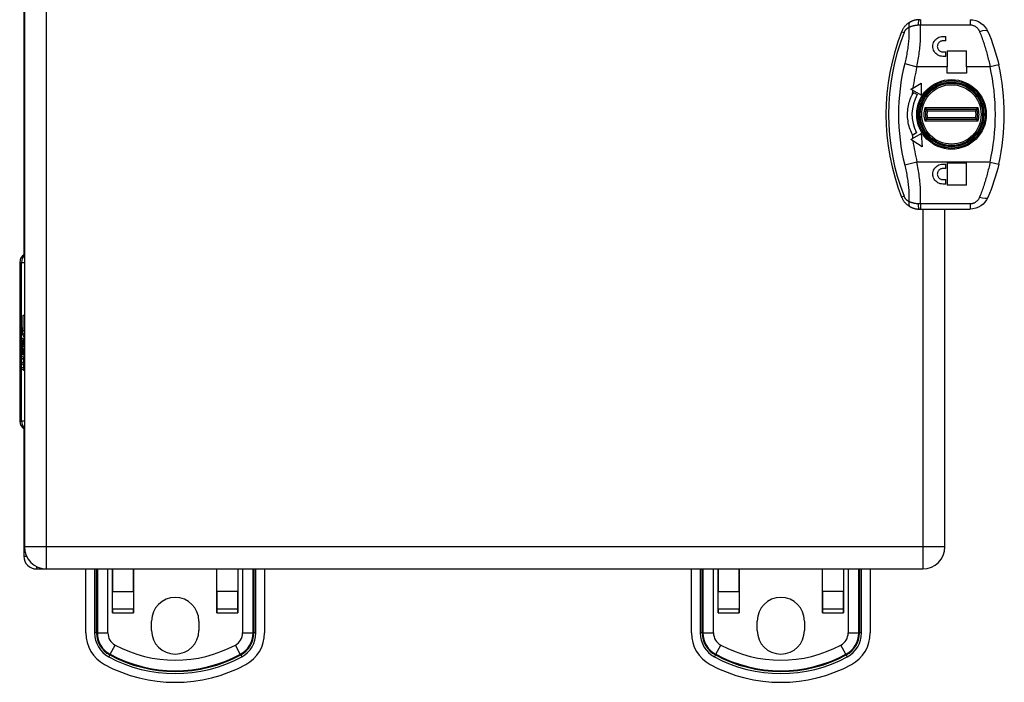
# Model space of a CAD drawing. Header units: inches. Extents: x 3.2 to 50.2, y 2.5 to 32.1.
# Tile 13 of 34: x 21.2 to 27.7, y 13.5 to 17.8. Entities that reach past the tile are written whole.
import ezdxf

# ---------------------------------------------------------------- set-up
doc = ezdxf.new("R2010")
doc.units = ezdxf.units.IN
doc.header["$MEASUREMENT"] = 0
doc.layers.add('Visible Edges(ANSI)', color=7, linetype='Continuous', lineweight=25)
doc.layers.add('Visible Tangent Edges(ANSI)', color=7, linetype='Continuous', lineweight=25)

msp = doc.modelspace()

# ---------------------------------------------------------------- linework, layer by layer
at = {"layer": 'Visible Edges(ANSI)'}
for p, q in [((21.2543, 20.0553), (21.2543, 14.3473)), ((21.2504, 18.128), (21.2504, 16.2747)), ((27.1723, 17.8263), (27.1645, 17.8263)), ((27.3203, 17.7161), (27.34, 17.7161)), ((27.34, 17.6866), (27.34, 17.7161)), ((27.34, 17.6866), (27.3203, 17.6866)), ((27.3203, 17.6137), (27.34, 17.6137)), ((27.34, 17.5842), (27.3203, 17.5842)), ((27.34, 17.5842), (27.34, 17.6137)), ((27.3498, 17.6216), (27.3498, 17.5163)), ((27.3498, 17.6216), (27.4758, 17.6216)), ((27.4758, 17.5163), (27.4758, 17.6216)), ((27.3498, 17.474), (27.3498, 17.5163)), ((27.4758, 17.5163), (27.4758, 17.474)), ((27.4758, 17.474), (27.3498, 17.474)), ((27.1097, 17.3672), (27.1228, 17.3748)), ((27.121, 17.3607), (27.1097, 17.3672)), ((27.1228, 17.3748), (27.1779, 17.4066)), ((27.1779, 17.4066), (27.1779, 17.3279)), ((27.2888, 17.3873), (27.2888, 17.3892)), ((27.3263, 17.4057), (27.3263, 17.4009)), ((27.3343, 17.4028), (27.3343, 17.4075)), ((27.466, 17.3892), (27.466, 17.3873)), ((27.1779, 17.3279), (27.121, 17.3607)), ((27.126, 17.3465), (27.1515, 17.3317)), ((27.1924, 17.3019), (27.1924, 17.2919)), ((27.2181, 17.3391), (27.2243, 17.3391)), ((27.2129, 17.2348), (27.542, 17.2348)), ((27.1924, 17.1108), (27.1924, 17.1007)), ((27.542, 17.1679), (27.2129, 17.1679)), ((27.1096, 17.0353), (27.121, 17.0419)), ((27.121, 17.0419), (27.1778, 17.0747)), ((27.1468, 17.0795), (27.1212, 17.0647)), ((27.1778, 17.0747), (27.183, 16.9868)), ((27.2243, 17.0635), (27.2181, 17.0635)), ((27.123, 17.0264), (27.1096, 17.0353)), ((27.183, 16.9868), (27.123, 17.0264)), ((27.2888, 17.0134), (27.2888, 17.0153)), ((27.3263, 17.0017), (27.3263, 16.997)), ((27.3343, 16.9951), (27.3343, 16.9999)), ((27.466, 17.0153), (27.466, 17.0134)), ((27.3203, 16.8736), (27.34, 16.8736)), ((27.34, 16.844), (27.3203, 16.844)), ((27.34, 16.844), (27.34, 16.8736)), ((27.3498, 16.8814), (27.3498, 16.7338)), ((27.3498, 16.8814), (27.4758, 16.8814)), ((27.4758, 16.7338), (27.4758, 16.8814)), ((27.3203, 16.7712), (27.34, 16.7712)), ((27.34, 16.7417), (27.3203, 16.7417)), ((27.34, 16.7417), (27.34, 16.7712)), ((27.4758, 16.7338), (27.3498, 16.7338)), ((27.1645, 16.5763), (27.1723, 16.5763)), ((27.1723, 16.5763), (27.5003, 16.5763)), ((27.3343, 14.3473), (27.3343, 16.5763)), ((21.2232, 16.2249), (21.2232, 15.1777)), ((21.2471, 15.8759), (21.2543, 15.8759)), ((21.2471, 15.7741), (21.2471, 15.8759)), ((21.235, 15.7924), (21.2471, 15.7741)), ((21.2465, 15.7541), (21.235, 15.786)), ((21.2414, 15.752), (21.2465, 15.7541)), ((21.2414, 15.752), (21.2543, 15.752)), ((21.2543, 15.7252), (21.2414, 15.752)), ((21.2465, 15.7541), (21.2543, 15.7541)), ((21.2471, 15.7741), (21.2543, 15.7741)), ((21.2483, 15.7723), (21.2543, 15.7631)), ((21.2543, 15.7723), (21.2483, 15.7723)), ((21.2393, 15.6765), (21.2361, 15.6765)), ((21.2427, 15.7084), (21.2526, 15.7084)), ((21.2436, 15.708), (21.2527, 15.708)), ((21.2436, 15.6696), (21.2436, 15.708)), ((21.2469, 15.7064), (21.2532, 15.7064)), ((21.2469, 15.7064), (21.2469, 15.6812)), ((21.2485, 15.68), (21.2543, 15.68)), ((21.2531, 15.7117), (21.2543, 15.7138)), ((21.2531, 15.7117), (21.2543, 15.7117)), ((21.2351, 15.6708), (21.2451, 15.645)), ((21.2351, 15.6538), (21.2351, 15.6708)), ((21.2351, 15.6538), (21.2417, 15.6538)), ((21.2421, 15.6397), (21.2351, 15.6538)), ((21.2351, 15.6293), (21.2421, 15.6371)), ((21.2351, 15.6293), (21.2495, 15.6293)), ((21.2351, 15.6123), (21.2351, 15.6293)), ((21.2452, 15.6264), (21.2351, 15.6123)), ((21.2421, 15.6397), (21.2524, 15.6397)), ((21.2421, 15.6371), (21.2421, 15.6397)), ((21.2421, 15.6371), (21.2504, 15.6371)), ((21.2436, 15.6696), (21.2518, 15.6696)), ((21.2451, 15.645), (21.2543, 15.6589)), ((21.2451, 15.645), (21.2543, 15.645)), ((21.2452, 15.6264), (21.2508, 15.6264)), ((21.2543, 15.6021), (21.2452, 15.6264)), ((21.2543, 15.642), (21.2481, 15.6343)), ((21.2481, 15.6343), (21.2481, 15.6321)), ((21.2481, 15.6321), (21.2543, 15.619)), ((21.2494, 15.6321), (21.2543, 15.6382)), ((21.2543, 15.6321), (21.2494, 15.6321)), ((21.252, 15.6277), (21.2543, 15.6277)), ((21.2543, 15.6229), (21.252, 15.6277)), ((21.2351, 15.605), (21.2543, 15.5951)), ((21.2351, 15.5912), (21.2351, 15.605)), ((21.2351, 15.5912), (21.2536, 15.5912)), ((21.2432, 15.587), (21.2351, 15.5912)), ((21.2351, 15.5694), (21.2475, 15.563)), ((21.2351, 15.5556), (21.2351, 15.5694)), ((21.2351, 15.5556), (21.2536, 15.5556)), ((21.2432, 15.5514), (21.2351, 15.5556)), ((21.2432, 15.5514), (21.254, 15.5514)), ((21.2483, 15.5628), (21.2543, 15.5628)), ((21.2492, 15.5449), (21.252, 15.5449)), ((21.2513, 15.5838), (21.2513, 15.5808)), ((21.2513, 15.5838), (21.2543, 15.5838)), ((21.2543, 15.5831), (21.2513, 15.5838)), ((21.2535, 15.5798), (21.2543, 15.5796)), ((21.2536, 15.5955), (21.2536, 15.5912)), ((21.2536, 15.5912), (21.2543, 15.5908)), ((21.2536, 15.5628), (21.2536, 15.5556)), ((21.2536, 15.5556), (21.2543, 15.5552)), ((21.2351, 15.5342), (21.2475, 15.5278)), ((21.2351, 15.5203), (21.2351, 15.5342)), ((21.2351, 15.5203), (21.2536, 15.5203)), ((21.2474, 15.5133), (21.2351, 15.5203)), ((21.2483, 15.5276), (21.2543, 15.5276)), ((21.2536, 15.5276), (21.2536, 15.5203)), ((21.2536, 15.5203), (21.2543, 15.5199)), ((21.2504, 15.128), (21.2504, 14.2853)), ((21.2543, 14.3473), (21.2543, 14.3473)), ((21.3344, 14.2013), (21.4003, 14.2013)), ((21.4003, 14.2013), (27.1883, 14.2013)), ((21.6598, 13.7787), (21.6598, 14.2013)), ((21.8368, 13.9109), (21.8368, 14.2013)), ((21.8369, 14.2013), (21.8369, 14.0531)), ((21.9747, 14.0531), (21.9747, 14.2013)), ((21.9748, 14.2013), (21.9748, 13.9109)), ((22.526, 13.9109), (22.526, 14.2013)), ((22.5261, 14.0531), (22.5261, 14.2013)), ((22.6638, 14.2013), (22.6638, 14.0531)), ((22.6639, 14.2013), (22.6639, 13.9109)), ((22.8409, 14.2013), (22.8409, 13.7787)), ((25.6598, 13.7787), (25.6598, 14.2013)), ((25.8368, 13.9109), (25.8368, 14.2013)), ((25.8369, 14.2013), (25.8369, 14.0531)), ((25.9747, 14.0531), (25.9747, 14.2013)), ((25.9748, 14.2013), (25.9748, 13.9109)), ((26.526, 13.9109), (26.526, 14.2013)), ((26.5261, 14.0531), (26.5261, 14.2013)), ((26.6638, 14.2013), (26.6638, 14.0531)), ((26.6639, 14.2013), (26.6639, 13.9109)), ((26.8409, 14.2013), (26.8409, 13.7787)), ((21.8369, 13.9358), (21.8369, 14.0531)), ((21.9747, 14.0531), (21.9747, 13.9358)), ((22.5261, 14.0531), (22.5261, 13.9358)), ((22.6638, 13.9358), (22.6638, 14.0531)), ((25.8369, 13.9358), (25.8369, 14.0531)), ((25.9747, 14.0531), (25.9747, 13.9358)), ((26.5261, 14.0531), (26.5261, 13.9358)), ((26.6638, 13.9358), (26.6638, 14.0531)), ((21.8369, 13.9358), (21.8369, 13.9109)), ((21.9747, 13.9109), (21.9747, 13.9358)), ((22.5261, 13.9358), (22.5261, 13.9109)), ((22.6638, 13.9109), (22.6638, 13.9358)), ((25.8369, 13.9358), (25.8369, 13.9109)), ((25.9747, 13.9109), (25.9747, 13.9358)), ((26.5261, 13.9358), (26.5261, 13.9109)), ((26.6638, 13.9109), (26.6638, 13.9358)), ((21.8369, 13.9109), (21.8368, 13.9109)), ((21.9748, 13.9109), (21.9747, 13.9109)), ((22.0944, 13.7953), (22.0944, 13.8573)), ((22.4064, 13.8573), (22.4064, 13.7953)), ((22.5261, 13.9109), (22.526, 13.9109)), ((22.6639, 13.9109), (22.6638, 13.9109)), ((25.8369, 13.9109), (25.8368, 13.9109)), ((25.9748, 13.9109), (25.9747, 13.9109)), ((26.0944, 13.7953), (26.0944, 13.8573)), ((26.4064, 13.8573), (26.4064, 13.7953)), ((26.5261, 13.9109), (26.526, 13.9109)), ((26.6639, 13.9109), (26.6638, 13.9109))]:
    msp.add_line(p, q, dxfattribs=at)
at = {"layer": 'Visible Edges(ANSI)', "flags": 128}
for points in [[(27.1645, 17.8263), (27.1618, 17.8263), (27.1592, 17.8262), (27.1565, 17.8261), (27.1539, 17.8259), (27.1513, 17.8256), (27.1487, 17.8253), (27.1461, 17.825), (27.1435, 17.8245), (27.1409, 17.8241), (27.1384, 17.8236), (27.1359, 17.823), (27.1335, 17.8224), (27.131, 17.8218), (27.1286, 17.8211), (27.1263, 17.8203), (27.1239, 17.8195), (27.1216, 17.8187), (27.1193, 17.8179), (27.1171, 17.817), (27.1149, 17.816), (27.1127, 17.8151), (27.1106, 17.8141), (27.1085, 17.8131), (27.1064, 17.812)], [(27.5003, 17.8263), (27.5195, 17.8248), (27.5382, 17.8205), (27.5556, 17.8136), (27.5718, 17.8043), (27.5862, 17.793), (27.5987, 17.7799), (27.6093, 17.7652), (27.6177, 17.7491)], [(27.1064, 17.812), (27.1035, 17.8104), (27.1006, 17.8087), (27.0977, 17.8069), (27.0948, 17.8051), (27.0919, 17.8031), (27.0891, 17.801), (27.0863, 17.7988), (27.0835, 17.7965), (27.0808, 17.7942), (27.0781, 17.7917), (27.0755, 17.7891), (27.0729, 17.7864), (27.0704, 17.7836), (27.068, 17.7807), (27.0656, 17.7778), (27.0633, 17.7747), (27.0611, 17.7715), (27.0589, 17.7683), (27.0569, 17.7649), (27.0549, 17.7615), (27.0531, 17.758), (27.0514, 17.7545), (27.0497, 17.7509), (27.0482, 17.7472)], [(27.3203, 17.5842), (27.3118, 17.5848), (27.3032, 17.5865), (27.2948, 17.5893), (27.2869, 17.5933), (27.2797, 17.5982), (27.2733, 17.6039), (27.2678, 17.6103), (27.263, 17.6176), (27.2592, 17.6255), (27.2564, 17.6338), (27.2549, 17.6423), (27.2544, 17.6506), (27.255, 17.6589), (27.2567, 17.6673), (27.2595, 17.6755), (27.2633, 17.6833), (27.2681, 17.6904), (27.2736, 17.6967), (27.2799, 17.7022), (27.287, 17.707), (27.2949, 17.711), (27.3032, 17.7138), (27.3118, 17.7155), (27.3203, 17.7161)], [(27.6177, 17.7491), (27.6285, 17.7232), (27.6389, 17.6968), (27.6488, 17.6698), (27.6582, 17.6425), (27.667, 17.6147), (27.6751, 17.5865), (27.6827, 17.558), (27.6896, 17.5294)], [(27.3203, 17.6866), (27.3156, 17.6862), (27.3109, 17.6853), (27.3063, 17.6837), (27.3019, 17.6816), (27.298, 17.6789), (27.2945, 17.6758), (27.2914, 17.6723), (27.2888, 17.6684), (27.2867, 17.6641), (27.2851, 17.6595), (27.2842, 17.6549), (27.2839, 17.6503), (27.2842, 17.6457), (27.2851, 17.641), (27.2866, 17.6364), (27.2887, 17.6321), (27.2913, 17.6281), (27.2944, 17.6245), (27.2979, 17.6214), (27.3019, 17.6187), (27.3062, 17.6165), (27.3109, 17.615), (27.3156, 17.614), (27.3203, 17.6137)], [(27.1178, 17.0713), (27.1129, 17.0816), (27.1084, 17.092), (27.1043, 17.1026), (27.1007, 17.1134), (27.0974, 17.1244), (27.0946, 17.1354), (27.0923, 17.1466), (27.0903, 17.1578), (27.0888, 17.1691), (27.0878, 17.1805), (27.0872, 17.1918), (27.0871, 17.2032), (27.0874, 17.2145), (27.0881, 17.2259), (27.0893, 17.2372), (27.0909, 17.2485), (27.093, 17.2597), (27.0954, 17.2706), (27.0983, 17.2814), (27.1015, 17.2919), (27.1051, 17.3021), (27.109, 17.3121), (27.1133, 17.3219), (27.1178, 17.3313)], [(27.3203, 16.7417), (27.3119, 16.7422), (27.3033, 16.7439), (27.295, 16.7467), (27.2872, 16.7506), (27.28, 16.7554), (27.2737, 16.761), (27.2682, 16.7673), (27.2633, 16.7744), (27.2595, 16.7822), (27.2567, 16.7905), (27.255, 16.799), (27.2544, 16.8073), (27.2549, 16.8157), (27.2565, 16.8242), (27.2593, 16.8326), (27.2632, 16.8405), (27.268, 16.8477), (27.2735, 16.8541), (27.2799, 16.8597), (27.2871, 16.8646), (27.295, 16.8685), (27.3033, 16.8713), (27.3119, 16.873), (27.3203, 16.8736)], [(27.3203, 16.844), (27.3157, 16.8437), (27.3109, 16.8428), (27.3063, 16.8412), (27.302, 16.8391), (27.298, 16.8364), (27.2945, 16.8333), (27.2914, 16.8298), (27.2888, 16.8258), (27.2866, 16.8214), (27.2851, 16.8169), (27.2842, 16.8122), (27.2839, 16.8075), (27.2842, 16.8029), (27.2851, 16.7982), (27.2867, 16.7937), (27.2888, 16.7893), (27.2915, 16.7854), (27.2946, 16.7819), (27.298, 16.7788), (27.302, 16.7761), (27.3063, 16.774), (27.3109, 16.7724), (27.3157, 16.7715), (27.3203, 16.7712)], [(27.6896, 16.8733), (27.6827, 16.8446), (27.6751, 16.8161), (27.667, 16.788), (27.6582, 16.7602), (27.6488, 16.7328), (27.6389, 16.7058), (27.6285, 16.6794), (27.6177, 16.6535)], [(27.0482, 16.6554), (27.0497, 16.6518), (27.0514, 16.6482), (27.0531, 16.6446), (27.0549, 16.6411), (27.0569, 16.6377), (27.0589, 16.6343), (27.0611, 16.6311), (27.0633, 16.6279), (27.0656, 16.6249), (27.068, 16.6219), (27.0704, 16.619), (27.0729, 16.6162), (27.0755, 16.6135), (27.0781, 16.611), (27.0808, 16.6085), (27.0835, 16.6061), (27.0863, 16.6038), (27.0891, 16.6016), (27.0919, 16.5996), (27.0948, 16.5976), (27.0977, 16.5957), (27.1006, 16.5939), (27.1035, 16.5922), (27.1064, 16.5906)], [(27.6177, 16.6535), (27.6093, 16.6375), (27.5987, 16.6228), (27.5862, 16.6096), (27.5718, 16.5983), (27.5556, 16.589), (27.5382, 16.5821), (27.5195, 16.5778), (27.5003, 16.5763)], [(27.1064, 16.5906), (27.1085, 16.5896), (27.1106, 16.5885), (27.1127, 16.5876), (27.1149, 16.5866), (27.1171, 16.5857), (27.1193, 16.5848), (27.1216, 16.5839), (27.1239, 16.5831), (27.1263, 16.5823), (27.1286, 16.5816), (27.131, 16.5809), (27.1335, 16.5802), (27.1359, 16.5796), (27.1384, 16.5791), (27.1409, 16.5786), (27.1435, 16.5781), (27.1461, 16.5777), (27.1487, 16.5773), (27.1513, 16.577), (27.1539, 16.5768), (27.1565, 16.5766), (27.1592, 16.5764), (27.1618, 16.5763), (27.1645, 16.5763)]]:
    msp.add_lwpolyline(points, dxfattribs=at)
at = {"layer": 'Visible Edges(ANSI)'}
for radius in [0.2106, 0.206]:
    msp.add_circle((27.3774, 17.2013), radius, dxfattribs=at)
for centre, radius, start, end in [((28.4306, 17.2013), 1.4863, 158.45119, 201.54881), ((26.2454, 17.2013), 1.4809, 347.20209, 12.79791), ((27.2937, 17.3892), 0.00492, 113.99761, 180), ((27.4611, 17.3892), 0.00492, 0, 66.00239), ((27.3774, 17.2013), 0.2608, 150, 207.83738), ((27.3774, 17.2013), 0.2904, 150, 153.39708), ((27.2129, 17.2298), 0.005, 90, 170.18622), ((27.542, 17.2298), 0.005, 9.81378, 90), ((27.3774, 17.2013), 0.172, 170.18622, 189.81378), ((27.2129, 17.1729), 0.005, 189.81378, 270), ((27.542, 17.1729), 0.005, 270, 350.18622), ((27.3774, 17.2013), 0.172, 350.18622, 9.81378), ((27.3774, 17.2013), 0.2904, 206.60292, 208.0574), ((27.2937, 17.0134), 0.00492, 180, 246.00239), ((27.4611, 17.0134), 0.00492, 293.99761, 0), ((21.2822, 16.2249), 0.0591, 118.21187, 180), ((21.2822, 15.1777), 0.0591, 180, 241.78813), ((21.4003, 14.3473), 0.146, 180, 270), ((27.1883, 14.3473), 0.146, 270, 0), ((21.3344, 14.2853), 0.084, 180, 270), ((22.2504, 13.8573), 0.156, 0, 180), ((26.2504, 13.8573), 0.156, 0, 180), ((22.2504, 13.7953), 0.156, 180, 0), ((26.2504, 13.7953), 0.156, 180, 0), ((21.896, 13.7787), 0.2362, 180, 241.72629), ((22.6047, 13.7787), 0.2362, 298.27371, 0), ((25.896, 13.7787), 0.2362, 180, 241.72629), ((26.6047, 13.7787), 0.2362, 298.27371, 0), ((22.2504, 14.4375), 0.9843, 241.72629, 298.27371), ((26.2504, 14.4375), 0.9843, 241.72629, 298.27371)]:
    msp.add_arc(centre, radius, start, end, dxfattribs=at)
for centre, major_axis, ratio, start_param, end_param in [((21.42, 15.786), (0.1689, -0.145), 0.69742, 3.954564, 4.030117), ((21.42, 15.7924), (-0.1957, 0.0452), 0.469835, 0.381703, 0.457256), ((21.2569, 15.6955), (0, 0.0637), 0.34202, 1.4235, 1.873336), ((21.2423, 15.7018), (0, 0.0207), 0.34202, 6.223227, 7.706685), ((21.2495, 15.6889), (0, -0.0322), 0.34202, 4.270443, 5.106151), ((21.2427, 15.6983), (0, 0.0101), 0.34202, 5.995661, 7.412036), ((21.2419, 15.6808), (0, 0.0418), 0.34202, 5.483273, 6.223227), ((21.2461, 15.6889), (0, 0.0176), 0.34202, 5.050628, 6.160969), ((21.2485, 15.69), (0, -0.01), 0.34202, 5.784976, 7.176186), ((21.2481, 15.691), (0, 0.0115), 0.34202, 4.034593, 5.050628), ((21.2496, 15.6842), (0, -0.016), 0.34202, 0.416165, 1.032695), ((21.2445, 15.688), (0, -0.0314), 0.34202, 1.983582, 2.341681), ((21.2445, 15.688), (0, 0.0346), 0.34202, 5.305041, 5.465997), ((21.2477, 15.6967), (0, -0.0296), 0.34202, 5.867021, 6.69935), ((21.2403, 15.5389), (0, 0.0488), 0.34202, 5.717685, 6.108652), ((21.2405, 15.5032), (0, 0.0488), 0.34202, 5.734426, 6.123063), ((21.2483, 15.5758), (0, -0.0129), 0.34202, 6.108652, 6.694335), ((21.2468, 15.569), (0, 0.0132), 0.34202, 4.817632, 5.717685), ((21.2468, 15.5337), (0, 0.0132), 0.34202, 4.818901, 5.717844), ((21.2492, 15.5697), (0, 0.0063), 0.34202, 3.552742, 4.817632), ((21.2497, 15.5782), (0, -0.0302), 0.34202, 0.063127, 0.29658), ((21.2464, 15.5248), (0, -0.0258), 0.34202, 2.041005, 2.686948), ((21.2466, 15.5596), (0, -0.0252), 0.34202, 2.046589, 2.572814), ((21.2516, 15.5594), (0, -0.0106), 0.34202, 0.29658, 0.828674), ((21.2476, 15.5614), (0, 0.0252), 0.34202, 5.396304, 5.525449), ((21.2494, 15.543), (0, -0.0302), 0.34202, 6.091199, 6.605631), ((21.2483, 15.5405), (0, -0.0129), 0.34202, 6.108516, 6.694188), ((21.2492, 15.5344), (0, 0.0063), 0.34202, 3.552596, 4.818901), ((21.2515, 15.5248), (0, -0.011), 0.34202, 0.322446, 0.842343)]:
    msp.add_ellipse(centre, major_axis=major_axis, ratio=ratio, start_param=start_param, end_param=end_param, dxfattribs=at)
at = {"layer": 'Visible Tangent Edges(ANSI)'}
for p, q in [((21.4003, 14.3473), (21.4003, 20.0553)), ((27.1723, 17.8263), (27.1723, 17.7924)), ((27.5003, 17.8263), (27.5003, 17.7924)), ((27.1723, 17.7924), (27.5003, 17.7924)), ((27.0482, 17.7472), (27.0643, 17.7409)), ((27.0684, 17.5362), (27.1495, 17.5163)), ((27.3498, 17.5163), (27.1495, 17.5163)), ((27.632, 17.5163), (27.4758, 17.5163)), ((27.6896, 17.5294), (27.632, 17.5163)), ((27.3441, 17.4046), (27.3441, 17.4093)), ((27.1783, 17.2701), (27.1842, 17.2727)), ((27.5541, 17.2448), (27.2007, 17.2448)), ((27.2171, 17.2248), (27.5377, 17.2248)), ((27.5377, 17.1779), (27.2171, 17.1779)), ((27.1842, 17.1299), (27.1783, 17.1326)), ((27.2007, 17.1579), (27.5541, 17.1579)), ((27.4615, 17.0125), (27.4631, 17.0089)), ((27.4621, 17.0135), (27.4621, 17.0134)), ((27.466, 17.0134), (27.4621, 17.0134)), ((27.1495, 16.8864), (27.0684, 16.8664)), ((27.632, 16.8864), (27.1495, 16.8864)), ((27.632, 16.8864), (27.6896, 16.8733)), ((27.0643, 16.6618), (27.0482, 16.6554)), ((27.1723, 16.6103), (27.1723, 16.5763)), ((27.5003, 16.6103), (27.1723, 16.6103)), ((27.5003, 16.6103), (27.5003, 16.5763)), ((27.1883, 16.5763), (27.1883, 14.3473)), ((21.235, 16.2249), (21.2232, 16.2249)), ((21.235, 15.7924), (21.235, 16.2249)), ((21.235, 16.2249), (21.2543, 16.2249)), ((21.235, 15.1777), (21.235, 15.786)), ((21.2353, 15.7049), (21.24, 15.7049)), ((21.2512, 15.6838), (21.2543, 15.6838)), ((21.2518, 15.6948), (21.2543, 15.6948)), ((21.2432, 15.587), (21.2543, 15.587)), ((21.2492, 15.5801), (21.2516, 15.5801)), ((21.25, 15.5639), (21.2543, 15.5639)), ((21.2513, 15.5704), (21.2543, 15.5704)), ((21.2474, 15.5133), (21.2514, 15.5133)), ((21.25, 15.5286), (21.2543, 15.5286)), ((21.2513, 15.5351), (21.2543, 15.5351)), ((21.2232, 15.1777), (21.235, 15.1777)), ((21.2543, 15.1777), (21.235, 15.1777)), ((21.4003, 14.3473), (21.2543, 14.3473)), ((21.4003, 14.2013), (21.4003, 14.3473)), ((27.1883, 14.3473), (21.4003, 14.3473)), ((27.3343, 14.3473), (27.1883, 14.3473)), ((27.1883, 14.3473), (27.1883, 14.2013)), ((21.2504, 14.2853), (21.2681, 14.2853)), ((21.3344, 14.2171), (21.3344, 14.2013)), ((21.7175, 14.2013), (21.7175, 13.7787)), ((21.7314, 13.7787), (21.7314, 14.2013)), ((21.7362, 14.2013), (21.7362, 13.7787)), ((21.8058, 13.7787), (21.8058, 14.2013)), ((22.695, 14.2013), (22.695, 13.7787)), ((22.7646, 13.7787), (22.7646, 14.2013)), ((22.7693, 14.2013), (22.7693, 13.7787)), ((22.7833, 13.7787), (22.7833, 14.2013)), ((25.7175, 14.2013), (25.7175, 13.7787)), ((25.7314, 13.7787), (25.7314, 14.2013)), ((25.7362, 14.2013), (25.7362, 13.7787)), ((25.8058, 13.7787), (25.8058, 14.2013)), ((26.695, 14.2013), (26.695, 13.7787)), ((26.7646, 13.7787), (26.7646, 14.2013)), ((26.7693, 14.2013), (26.7693, 13.7787)), ((26.7833, 13.7787), (26.7833, 14.2013)), ((21.8369, 14.0531), (21.9747, 14.0531)), ((22.6638, 14.0531), (22.5261, 14.0531)), ((25.8369, 14.0531), (25.9747, 14.0531)), ((26.6638, 14.0531), (26.5261, 14.0531)), ((21.9747, 13.9358), (21.8369, 13.9358)), ((22.6638, 13.9358), (22.5261, 13.9358)), ((25.9747, 13.9358), (25.8369, 13.9358)), ((26.6638, 13.9358), (26.5261, 13.9358)), ((21.8369, 13.9109), (21.9747, 13.9109)), ((22.5261, 13.9109), (22.6638, 13.9109)), ((25.8369, 13.9109), (25.9747, 13.9109)), ((26.5261, 13.9109), (26.6638, 13.9109)), ((21.7314, 13.7787), (21.7175, 13.7787)), ((21.7362, 13.7787), (21.7314, 13.7787)), ((21.7362, 13.7787), (21.8058, 13.7787)), ((22.695, 13.7787), (22.7646, 13.7787)), ((22.7646, 13.7787), (22.7693, 13.7787)), ((22.7833, 13.7787), (22.7693, 13.7787)), ((25.7314, 13.7787), (25.7175, 13.7787)), ((25.7362, 13.7787), (25.7314, 13.7787)), ((25.7362, 13.7787), (25.8058, 13.7787)), ((26.695, 13.7787), (26.7646, 13.7787)), ((26.7646, 13.7787), (26.7693, 13.7787)), ((26.7833, 13.7787), (26.7693, 13.7787)), ((21.8203, 13.638), (21.8533, 13.6992)), ((22.6804, 13.638), (22.6475, 13.6992)), ((25.8203, 13.638), (25.8533, 13.6992)), ((26.6804, 13.638), (26.6475, 13.6992)), ((21.818, 13.6337), (21.8114, 13.6215)), ((21.8203, 13.638), (21.818, 13.6337)), ((22.6804, 13.638), (22.6827, 13.6337)), ((22.6827, 13.6337), (22.6893, 13.6215)), ((25.818, 13.6337), (25.8114, 13.6215)), ((25.8203, 13.638), (25.818, 13.6337)), ((26.6804, 13.638), (26.6827, 13.6337)), ((26.6827, 13.6337), (26.6893, 13.6215))]:
    msp.add_line(p, q, dxfattribs=at)
at = {"layer": 'Visible Tangent Edges(ANSI)', "flags": 128}
for points in [[(27.0643, 17.7409), (27.0651, 17.7429), (27.066, 17.7448), (27.0669, 17.7467), (27.0679, 17.7486), (27.069, 17.7505), (27.0701, 17.7523), (27.0712, 17.7541), (27.0724, 17.7558), (27.0737, 17.7575), (27.075, 17.7591), (27.0763, 17.7607), (27.0776, 17.7622), (27.079, 17.7637), (27.0804, 17.7651), (27.0818, 17.7664), (27.0833, 17.7677), (27.0847, 17.769), (27.0862, 17.7702), (27.0878, 17.7713), (27.0893, 17.7724), (27.0908, 17.7734), (27.0924, 17.7744), (27.0939, 17.7754), (27.0955, 17.7762)], [(27.0955, 17.7762), (27.096, 17.7668), (27.0963, 17.7574), (27.0964, 17.7478), (27.0964, 17.7381), (27.0963, 17.7284), (27.0959, 17.7186), (27.0955, 17.7087), (27.0949, 17.6988), (27.0941, 17.6888), (27.0933, 17.6788), (27.0922, 17.6687), (27.0911, 17.6586), (27.0898, 17.6484), (27.0884, 17.6383), (27.0869, 17.6281), (27.0853, 17.6179), (27.0835, 17.6077), (27.0817, 17.5974), (27.0797, 17.5872), (27.0777, 17.577), (27.0755, 17.5668), (27.0732, 17.5566), (27.0709, 17.5464), (27.0684, 17.5362)], [(27.0955, 17.7762), (27.0977, 17.7773), (27.0999, 17.7782), (27.1021, 17.7792), (27.1044, 17.7802), (27.1067, 17.7811), (27.1091, 17.782), (27.1115, 17.7828), (27.114, 17.7836), (27.1165, 17.7844), (27.119, 17.7852), (27.1215, 17.7859), (27.1241, 17.7866), (27.1267, 17.7873), (27.1293, 17.7879), (27.132, 17.7884), (27.1346, 17.789), (27.1374, 17.7895), (27.1401, 17.7899), (27.1428, 17.7903), (27.1456, 17.7907), (27.1484, 17.791), (27.1511, 17.7913), (27.1539, 17.7915), (27.1567, 17.7917)], [(27.1495, 17.5163), (27.1518, 17.5279), (27.154, 17.5396), (27.1561, 17.5512), (27.1581, 17.5629), (27.16, 17.5746), (27.1618, 17.5864), (27.1634, 17.5981), (27.165, 17.6098), (27.1664, 17.6215), (27.1678, 17.6332), (27.169, 17.6449), (27.1701, 17.6565), (27.171, 17.6682), (27.1719, 17.6798), (27.1726, 17.6913), (27.1731, 17.7028), (27.1735, 17.7143), (27.1738, 17.7257), (27.1739, 17.737), (27.1739, 17.7482), (27.1737, 17.7594), (27.1734, 17.7705), (27.1729, 17.7815), (27.1723, 17.7924)], [(27.1567, 17.7917), (27.1574, 17.7917), (27.158, 17.7918), (27.1587, 17.7918), (27.1593, 17.7918), (27.1599, 17.7919), (27.1606, 17.7919), (27.1612, 17.7919), (27.1619, 17.792), (27.1625, 17.792), (27.1632, 17.792), (27.1638, 17.792), (27.1645, 17.7921), (27.1651, 17.7921), (27.1658, 17.7921), (27.1664, 17.7921), (27.1671, 17.7922), (27.1677, 17.7922), (27.1684, 17.7922), (27.169, 17.7922), (27.1697, 17.7923), (27.1703, 17.7923), (27.171, 17.7923), (27.1717, 17.7923), (27.1723, 17.7924)], [(27.5003, 17.7924), (27.5037, 17.7923), (27.5071, 17.792), (27.5105, 17.7915), (27.5139, 17.7908), (27.5172, 17.79), (27.5205, 17.7889), (27.5237, 17.7877), (27.5269, 17.7863), (27.5299, 17.7848), (27.5329, 17.7831), (27.5359, 17.7813), (27.5387, 17.7793), (27.5414, 17.7772), (27.544, 17.7749), (27.5465, 17.7725), (27.5489, 17.77), (27.5512, 17.7674), (27.5533, 17.7647), (27.5553, 17.7619), (27.5572, 17.759), (27.559, 17.756), (27.5606, 17.7529), (27.5621, 17.7498), (27.5635, 17.7465)], [(27.5635, 17.7465), (27.567, 17.7376), (27.5704, 17.7285), (27.5738, 17.7194), (27.5772, 17.7103), (27.5805, 17.701), (27.5838, 17.6917), (27.587, 17.6824), (27.5901, 17.673), (27.5932, 17.6635), (27.5962, 17.654), (27.5992, 17.6444), (27.6021, 17.6348), (27.6049, 17.6251), (27.6077, 17.6154), (27.6105, 17.6057), (27.6131, 17.5959), (27.6157, 17.586), (27.6182, 17.5762), (27.6207, 17.5662), (27.6231, 17.5563), (27.6254, 17.5463), (27.6277, 17.5363), (27.6299, 17.5263), (27.632, 17.5163)], [(27.2834, 17.3898), (27.2834, 17.3898), (27.2834, 17.3897), (27.2833, 17.3897), (27.2833, 17.3896), (27.2833, 17.3895), (27.2832, 17.3893), (27.2832, 17.3892), (27.2831, 17.389), (27.2831, 17.3888), (27.283, 17.3886), (27.2829, 17.3883), (27.2828, 17.3881), (27.2828, 17.3878), (27.2827, 17.3875), (27.2826, 17.3872), (27.2825, 17.3868), (27.2823, 17.3865), (27.2822, 17.3861), (27.2821, 17.3857), (27.282, 17.3853), (27.2818, 17.3849), (27.2817, 17.3845), (27.2816, 17.384), (27.2814, 17.3836)], [(27.2834, 17.3898), (27.2838, 17.39), (27.2842, 17.3901), (27.2846, 17.3902), (27.2849, 17.3903), (27.2853, 17.3903), (27.2856, 17.3903), (27.286, 17.3903), (27.2863, 17.3903), (27.2866, 17.3903), (27.2869, 17.3903), (27.2871, 17.3903), (27.2874, 17.3902), (27.2876, 17.3902), (27.2878, 17.3901), (27.288, 17.3901), (27.2882, 17.39), (27.2883, 17.3899), (27.2885, 17.3898), (27.2886, 17.3898), (27.2887, 17.3897), (27.2887, 17.3896), (27.2888, 17.3895), (27.2888, 17.3894), (27.2888, 17.3892)], [(27.466, 17.3892), (27.466, 17.3894), (27.466, 17.3895), (27.4661, 17.3896), (27.4662, 17.3897), (27.4663, 17.3898), (27.4664, 17.3898), (27.4665, 17.3899), (27.4667, 17.39), (27.4668, 17.3901), (27.467, 17.3901), (27.4672, 17.3902), (27.4675, 17.3902), (27.4677, 17.3903), (27.468, 17.3903), (27.4682, 17.3903), (27.4685, 17.3903), (27.4689, 17.3903), (27.4692, 17.3903), (27.4695, 17.3903), (27.4699, 17.3903), (27.4703, 17.3902), (27.4706, 17.3901), (27.471, 17.39), (27.4714, 17.3898)], [(27.4734, 17.3836), (27.4733, 17.384), (27.4731, 17.3845), (27.473, 17.3849), (27.4728, 17.3853), (27.4727, 17.3857), (27.4726, 17.3861), (27.4725, 17.3865), (27.4724, 17.3868), (27.4723, 17.3872), (27.4722, 17.3875), (27.4721, 17.3878), (27.472, 17.3881), (27.4719, 17.3883), (27.4718, 17.3886), (27.4717, 17.3888), (27.4717, 17.389), (27.4716, 17.3892), (27.4716, 17.3893), (27.4715, 17.3895), (27.4715, 17.3896), (27.4715, 17.3897), (27.4715, 17.3897), (27.4714, 17.3898), (27.4714, 17.3898)], [(27.2272, 17.3422), (27.2267, 17.3422), (27.2262, 17.3421), (27.2257, 17.342), (27.2252, 17.3419), (27.2247, 17.3418), (27.2243, 17.3417), (27.2238, 17.3416), (27.2234, 17.3415), (27.223, 17.3414), (27.2226, 17.3414), (27.2222, 17.3413), (27.2218, 17.3412), (27.2215, 17.3411), (27.2212, 17.3411), (27.2209, 17.341), (27.2206, 17.341), (27.2204, 17.3409), (27.2202, 17.3409), (27.22, 17.3409), (27.2198, 17.3408), (27.2197, 17.3408), (27.2196, 17.3408), (27.2196, 17.3408), (27.2196, 17.3408)], [(27.2129, 17.2348), (27.2128, 17.2348), (27.2127, 17.2349), (27.2125, 17.235), (27.2123, 17.2352), (27.212, 17.2355), (27.2116, 17.2357), (27.2112, 17.2361), (27.2108, 17.2364), (27.2103, 17.2368), (27.2098, 17.2372), (27.2092, 17.2377), (27.2087, 17.2381), (27.2081, 17.2386), (27.2074, 17.2391), (27.2068, 17.2397), (27.2061, 17.2402), (27.2055, 17.2407), (27.2048, 17.2413), (27.2041, 17.2419), (27.2034, 17.2424), (27.2028, 17.243), (27.2021, 17.2436), (27.2014, 17.2442), (27.2007, 17.2448)], [(27.2007, 17.2448), (27.2011, 17.244), (27.2015, 17.2432), (27.2019, 17.2423), (27.2023, 17.2415), (27.2027, 17.2407), (27.2031, 17.2399), (27.2035, 17.2392), (27.2039, 17.2384), (27.2043, 17.2376), (27.2047, 17.2369), (27.205, 17.2362), (27.2054, 17.2355), (27.2057, 17.2348), (27.2061, 17.2342), (27.2064, 17.2336), (27.2067, 17.233), (27.207, 17.2325), (27.2072, 17.232), (27.2074, 17.2316), (27.2076, 17.2313), (27.2077, 17.231), (27.2078, 17.2308), (27.2079, 17.2307), (27.2079, 17.2306)], [(27.2171, 17.2248), (27.2169, 17.2254), (27.2166, 17.2259), (27.2164, 17.2265), (27.2161, 17.2271), (27.2159, 17.2276), (27.2156, 17.2282), (27.2154, 17.2287), (27.2152, 17.2293), (27.215, 17.2298), (27.2147, 17.2303), (27.2145, 17.2309), (27.2143, 17.2313), (27.2141, 17.2318), (27.2139, 17.2323), (27.2137, 17.2327), (27.2136, 17.2331), (27.2134, 17.2335), (27.2133, 17.2338), (27.2131, 17.2341), (27.213, 17.2343), (27.213, 17.2345), (27.2129, 17.2347), (27.2129, 17.2348), (27.2129, 17.2348)], [(27.542, 17.2348), (27.542, 17.2348), (27.5419, 17.2347), (27.5419, 17.2345), (27.5418, 17.2343), (27.5417, 17.2341), (27.5415, 17.2338), (27.5414, 17.2335), (27.5413, 17.2331), (27.5411, 17.2327), (27.5409, 17.2323), (27.5407, 17.2318), (27.5405, 17.2313), (27.5403, 17.2309), (27.5401, 17.2303), (27.5399, 17.2298), (27.5396, 17.2293), (27.5394, 17.2287), (27.5392, 17.2282), (27.5389, 17.2276), (27.5387, 17.2271), (27.5384, 17.2265), (27.5382, 17.2259), (27.5379, 17.2254), (27.5377, 17.2248)], [(27.5541, 17.2448), (27.5534, 17.2442), (27.5528, 17.2436), (27.5521, 17.243), (27.5514, 17.2424), (27.5507, 17.2419), (27.55, 17.2413), (27.5493, 17.2407), (27.5487, 17.2402), (27.548, 17.2397), (27.5474, 17.2391), (27.5468, 17.2386), (27.5462, 17.2381), (27.5456, 17.2377), (27.545, 17.2372), (27.5445, 17.2368), (27.544, 17.2364), (27.5436, 17.2361), (27.5432, 17.2357), (27.5428, 17.2355), (27.5425, 17.2352), (27.5423, 17.235), (27.5421, 17.2349), (27.542, 17.2348), (27.542, 17.2348)], [(27.5469, 17.2306), (27.5469, 17.2307), (27.547, 17.2308), (27.5471, 17.231), (27.5472, 17.2313), (27.5474, 17.2316), (27.5476, 17.232), (27.5479, 17.2325), (27.5481, 17.233), (27.5484, 17.2336), (27.5487, 17.2342), (27.5491, 17.2348), (27.5494, 17.2355), (27.5498, 17.2362), (27.5501, 17.2369), (27.5505, 17.2376), (27.5509, 17.2384), (27.5513, 17.2392), (27.5517, 17.2399), (27.5521, 17.2407), (27.5525, 17.2415), (27.5529, 17.2423), (27.5533, 17.2432), (27.5537, 17.244), (27.5541, 17.2448)], [(27.2079, 17.172), (27.2079, 17.172), (27.2078, 17.1718), (27.2077, 17.1716), (27.2076, 17.1714), (27.2074, 17.171), (27.2072, 17.1706), (27.207, 17.1701), (27.2067, 17.1696), (27.2064, 17.1691), (27.2061, 17.1685), (27.2057, 17.1678), (27.2054, 17.1672), (27.205, 17.1665), (27.2047, 17.1657), (27.2043, 17.165), (27.2039, 17.1642), (27.2035, 17.1635), (27.2031, 17.1627), (27.2027, 17.1619), (27.2023, 17.1611), (27.2019, 17.1603), (27.2015, 17.1595), (27.2011, 17.1587), (27.2007, 17.1579)], [(27.2079, 17.2306), (27.208, 17.2306), (27.208, 17.2306), (27.2082, 17.2305), (27.2083, 17.2304), (27.2086, 17.2302), (27.2088, 17.23), (27.2091, 17.2298), (27.2095, 17.2296), (27.2098, 17.2294), (27.2102, 17.2291), (27.2106, 17.2289), (27.2111, 17.2286), (27.2115, 17.2283), (27.212, 17.228), (27.2125, 17.2277), (27.213, 17.2274), (27.2135, 17.2271), (27.214, 17.2268), (27.2145, 17.2264), (27.215, 17.2261), (27.2155, 17.2258), (27.2161, 17.2254), (27.2166, 17.2251), (27.2171, 17.2248)], [(27.2171, 17.1779), (27.2166, 17.1775), (27.2161, 17.1772), (27.2155, 17.1769), (27.215, 17.1765), (27.2145, 17.1762), (27.214, 17.1759), (27.2135, 17.1756), (27.213, 17.1752), (27.2125, 17.1749), (27.212, 17.1746), (27.2115, 17.1743), (27.2111, 17.174), (27.2106, 17.1738), (27.2102, 17.1735), (27.2098, 17.1732), (27.2095, 17.173), (27.2091, 17.1728), (27.2088, 17.1726), (27.2086, 17.1724), (27.2083, 17.1723), (27.2082, 17.1722), (27.208, 17.1721), (27.208, 17.172), (27.2079, 17.172)], [(27.2129, 17.1679), (27.2129, 17.1679), (27.2129, 17.168), (27.213, 17.1681), (27.213, 17.1683), (27.2131, 17.1685), (27.2133, 17.1688), (27.2134, 17.1692), (27.2136, 17.1695), (27.2137, 17.1699), (27.2139, 17.1704), (27.2141, 17.1708), (27.2143, 17.1713), (27.2145, 17.1718), (27.2147, 17.1723), (27.215, 17.1728), (27.2152, 17.1733), (27.2154, 17.1739), (27.2156, 17.1744), (27.2159, 17.175), (27.2161, 17.1756), (27.2164, 17.1761), (27.2166, 17.1767), (27.2169, 17.1773), (27.2171, 17.1779)], [(27.5377, 17.2248), (27.5382, 17.2251), (27.5388, 17.2254), (27.5393, 17.2258), (27.5398, 17.2261), (27.5403, 17.2264), (27.5409, 17.2268), (27.5414, 17.2271), (27.5419, 17.2274), (27.5424, 17.2277), (27.5428, 17.228), (27.5433, 17.2283), (27.5438, 17.2286), (27.5442, 17.2289), (27.5446, 17.2291), (27.545, 17.2294), (27.5454, 17.2296), (27.5457, 17.2298), (27.546, 17.23), (27.5463, 17.2302), (27.5465, 17.2304), (27.5467, 17.2305), (27.5468, 17.2306), (27.5469, 17.2306), (27.5469, 17.2306)], [(27.5469, 17.172), (27.5469, 17.172), (27.5468, 17.1721), (27.5467, 17.1722), (27.5465, 17.1723), (27.5463, 17.1724), (27.546, 17.1726), (27.5457, 17.1728), (27.5454, 17.173), (27.545, 17.1732), (27.5446, 17.1735), (27.5442, 17.1738), (27.5438, 17.174), (27.5433, 17.1743), (27.5428, 17.1746), (27.5424, 17.1749), (27.5419, 17.1752), (27.5414, 17.1756), (27.5409, 17.1759), (27.5403, 17.1762), (27.5398, 17.1765), (27.5393, 17.1769), (27.5388, 17.1772), (27.5382, 17.1775), (27.5377, 17.1779)], [(27.5377, 17.1779), (27.5379, 17.1773), (27.5382, 17.1767), (27.5384, 17.1761), (27.5387, 17.1756), (27.5389, 17.175), (27.5392, 17.1744), (27.5394, 17.1739), (27.5396, 17.1733), (27.5399, 17.1728), (27.5401, 17.1723), (27.5403, 17.1718), (27.5405, 17.1713), (27.5407, 17.1708), (27.5409, 17.1704), (27.5411, 17.1699), (27.5413, 17.1695), (27.5414, 17.1692), (27.5415, 17.1688), (27.5417, 17.1685), (27.5418, 17.1683), (27.5419, 17.1681), (27.5419, 17.168), (27.542, 17.1679), (27.542, 17.1679)], [(27.5541, 17.1579), (27.5537, 17.1587), (27.5533, 17.1595), (27.5529, 17.1603), (27.5525, 17.1611), (27.5521, 17.1619), (27.5517, 17.1627), (27.5513, 17.1635), (27.5509, 17.1642), (27.5505, 17.165), (27.5501, 17.1657), (27.5498, 17.1665), (27.5494, 17.1672), (27.5491, 17.1678), (27.5487, 17.1685), (27.5484, 17.1691), (27.5481, 17.1696), (27.5479, 17.1701), (27.5476, 17.1706), (27.5474, 17.171), (27.5472, 17.1714), (27.5471, 17.1716), (27.547, 17.1718), (27.5469, 17.172), (27.5469, 17.172)], [(27.2007, 17.1579), (27.2014, 17.1584), (27.2021, 17.159), (27.2028, 17.1596), (27.2034, 17.1602), (27.2041, 17.1608), (27.2048, 17.1613), (27.2055, 17.1619), (27.2061, 17.1624), (27.2068, 17.163), (27.2074, 17.1635), (27.2081, 17.164), (27.2087, 17.1645), (27.2092, 17.165), (27.2098, 17.1654), (27.2103, 17.1658), (27.2108, 17.1662), (27.2112, 17.1666), (27.2116, 17.1669), (27.212, 17.1672), (27.2123, 17.1674), (27.2125, 17.1676), (27.2127, 17.1677), (27.2128, 17.1678), (27.2129, 17.1679)], [(27.542, 17.1679), (27.542, 17.1678), (27.5421, 17.1677), (27.5423, 17.1676), (27.5425, 17.1674), (27.5428, 17.1672), (27.5432, 17.1669), (27.5436, 17.1666), (27.544, 17.1662), (27.5445, 17.1658), (27.545, 17.1654), (27.5456, 17.165), (27.5462, 17.1645), (27.5468, 17.164), (27.5474, 17.1635), (27.548, 17.163), (27.5487, 17.1624), (27.5493, 17.1619), (27.55, 17.1613), (27.5507, 17.1608), (27.5514, 17.1602), (27.5521, 17.1596), (27.5528, 17.159), (27.5534, 17.1584), (27.5541, 17.1579)], [(27.2196, 17.0619), (27.2196, 17.0619), (27.2196, 17.0618), (27.2197, 17.0618), (27.2198, 17.0618), (27.22, 17.0618), (27.2202, 17.0617), (27.2204, 17.0617), (27.2206, 17.0617), (27.2209, 17.0616), (27.2212, 17.0615), (27.2215, 17.0615), (27.2218, 17.0614), (27.2222, 17.0614), (27.2226, 17.0613), (27.223, 17.0612), (27.2234, 17.0611), (27.2238, 17.061), (27.2242, 17.061), (27.2247, 17.0609), (27.2252, 17.0608), (27.2257, 17.0607), (27.2262, 17.0606), (27.2267, 17.0605), (27.2272, 17.0604)], [(27.2814, 17.019), (27.2816, 17.0186), (27.2817, 17.0182), (27.2818, 17.0177), (27.282, 17.0173), (27.2821, 17.0169), (27.2822, 17.0165), (27.2823, 17.0162), (27.2825, 17.0158), (27.2826, 17.0155), (27.2827, 17.0151), (27.2828, 17.0148), (27.2828, 17.0146), (27.2829, 17.0143), (27.283, 17.014), (27.2831, 17.0138), (27.2831, 17.0136), (27.2832, 17.0134), (27.2832, 17.0133), (27.2833, 17.0131), (27.2833, 17.013), (27.2833, 17.013), (27.2834, 17.0129), (27.2834, 17.0129), (27.2834, 17.0128)], [(27.2888, 17.0134), (27.2888, 17.0133), (27.2888, 17.0132), (27.2887, 17.0131), (27.2887, 17.013), (27.2886, 17.0129), (27.2885, 17.0128), (27.2883, 17.0127), (27.2882, 17.0126), (27.288, 17.0126), (27.2878, 17.0125), (27.2876, 17.0125), (27.2874, 17.0124), (27.2871, 17.0124), (27.2869, 17.0123), (27.2866, 17.0123), (27.2863, 17.0123), (27.286, 17.0123), (27.2856, 17.0123), (27.2853, 17.0123), (27.2849, 17.0124), (27.2846, 17.0124), (27.2842, 17.0125), (27.2838, 17.0127), (27.2834, 17.0128)], [(27.4714, 17.0128), (27.471, 17.0127), (27.4706, 17.0125), (27.4703, 17.0124), (27.4699, 17.0124), (27.4695, 17.0123), (27.4692, 17.0123), (27.4689, 17.0123), (27.4685, 17.0123), (27.4682, 17.0123), (27.468, 17.0123), (27.4677, 17.0124), (27.4675, 17.0124), (27.4672, 17.0125), (27.467, 17.0125), (27.4668, 17.0126), (27.4667, 17.0126), (27.4665, 17.0127), (27.4664, 17.0128), (27.4663, 17.0129), (27.4662, 17.013), (27.4661, 17.0131), (27.466, 17.0132), (27.466, 17.0133), (27.466, 17.0134)], [(27.4714, 17.0128), (27.4714, 17.0129), (27.4715, 17.0129), (27.4715, 17.013), (27.4715, 17.013), (27.4715, 17.0131), (27.4716, 17.0133), (27.4716, 17.0134), (27.4717, 17.0136), (27.4717, 17.0138), (27.4718, 17.014), (27.4719, 17.0143), (27.472, 17.0146), (27.4721, 17.0148), (27.4722, 17.0151), (27.4723, 17.0155), (27.4724, 17.0158), (27.4725, 17.0162), (27.4726, 17.0165), (27.4727, 17.0169), (27.4728, 17.0173), (27.473, 17.0177), (27.4731, 17.0182), (27.4733, 17.0186), (27.4734, 17.0191)], [(27.0684, 16.8664), (27.0709, 16.8562), (27.0732, 16.8461), (27.0755, 16.8359), (27.0777, 16.8256), (27.0797, 16.8154), (27.0817, 16.8052), (27.0835, 16.795), (27.0853, 16.7848), (27.0869, 16.7746), (27.0884, 16.7644), (27.0898, 16.7542), (27.0911, 16.7441), (27.0922, 16.7339), (27.0933, 16.7239), (27.0941, 16.7138), (27.0949, 16.7038), (27.0955, 16.6939), (27.0959, 16.684), (27.0963, 16.6742), (27.0964, 16.6645), (27.0964, 16.6548), (27.0963, 16.6453), (27.096, 16.6358), (27.0955, 16.6264)], [(27.1723, 16.6103), (27.1729, 16.6212), (27.1734, 16.6322), (27.1737, 16.6432), (27.1739, 16.6544), (27.1739, 16.6657), (27.1738, 16.677), (27.1735, 16.6884), (27.1731, 16.6998), (27.1726, 16.7113), (27.1719, 16.7229), (27.171, 16.7345), (27.1701, 16.7461), (27.169, 16.7578), (27.1678, 16.7694), (27.1664, 16.7811), (27.165, 16.7928), (27.1634, 16.8046), (27.1618, 16.8163), (27.16, 16.828), (27.1581, 16.8397), (27.1561, 16.8514), (27.154, 16.8631), (27.1518, 16.8747), (27.1495, 16.8864)], [(27.632, 16.8864), (27.6299, 16.8763), (27.6277, 16.8663), (27.6254, 16.8563), (27.6231, 16.8463), (27.6207, 16.8364), (27.6182, 16.8265), (27.6157, 16.8166), (27.6131, 16.8067), (27.6105, 16.7969), (27.6077, 16.7872), (27.6049, 16.7775), (27.6021, 16.7678), (27.5992, 16.7582), (27.5962, 16.7486), (27.5932, 16.7391), (27.5901, 16.7297), (27.587, 16.7203), (27.5838, 16.7109), (27.5805, 16.7016), (27.5772, 16.6924), (27.5738, 16.6832), (27.5704, 16.6741), (27.567, 16.6651), (27.5635, 16.6561)], [(27.0955, 16.6264), (27.0939, 16.6273), (27.0924, 16.6282), (27.0908, 16.6292), (27.0893, 16.6302), (27.0878, 16.6313), (27.0862, 16.6325), (27.0847, 16.6336), (27.0833, 16.6349), (27.0818, 16.6362), (27.0804, 16.6376), (27.079, 16.639), (27.0776, 16.6404), (27.0763, 16.642), (27.075, 16.6435), (27.0737, 16.6451), (27.0724, 16.6468), (27.0712, 16.6485), (27.0701, 16.6503), (27.069, 16.6521), (27.0679, 16.654), (27.0669, 16.6559), (27.066, 16.6578), (27.0651, 16.6598), (27.0643, 16.6618)], [(27.5635, 16.6561), (27.5621, 16.6529), (27.5606, 16.6497), (27.559, 16.6466), (27.5572, 16.6436), (27.5553, 16.6407), (27.5533, 16.6379), (27.5512, 16.6352), (27.5489, 16.6326), (27.5465, 16.6301), (27.544, 16.6277), (27.5414, 16.6255), (27.5387, 16.6233), (27.5359, 16.6214), (27.5329, 16.6195), (27.5299, 16.6178), (27.5269, 16.6163), (27.5237, 16.6149), (27.5205, 16.6137), (27.5172, 16.6127), (27.5139, 16.6118), (27.5105, 16.6111), (27.5071, 16.6107), (27.5037, 16.6104), (27.5003, 16.6103)], [(27.1567, 16.6109), (27.1539, 16.6111), (27.1511, 16.6114), (27.1484, 16.6116), (27.1456, 16.6119), (27.1428, 16.6123), (27.1401, 16.6127), (27.1374, 16.6132), (27.1346, 16.6137), (27.132, 16.6142), (27.1293, 16.6148), (27.1267, 16.6154), (27.1241, 16.616), (27.1215, 16.6167), (27.119, 16.6174), (27.1165, 16.6182), (27.114, 16.619), (27.1115, 16.6198), (27.1091, 16.6207), (27.1067, 16.6216), (27.1044, 16.6225), (27.1021, 16.6234), (27.0999, 16.6244), (27.0977, 16.6254), (27.0955, 16.6264)], [(27.1723, 16.6103), (27.1717, 16.6103), (27.171, 16.6103), (27.1703, 16.6103), (27.1697, 16.6104), (27.169, 16.6104), (27.1684, 16.6104), (27.1677, 16.6104), (27.1671, 16.6105), (27.1664, 16.6105), (27.1658, 16.6105), (27.1651, 16.6105), (27.1645, 16.6106), (27.1638, 16.6106), (27.1632, 16.6106), (27.1625, 16.6107), (27.1619, 16.6107), (27.1612, 16.6107), (27.1606, 16.6107), (27.1599, 16.6108), (27.1593, 16.6108), (27.1587, 16.6108), (27.158, 16.6109), (27.1574, 16.6109), (27.1567, 16.6109)]]:
    msp.add_lwpolyline(points, dxfattribs=at)
at = {"layer": 'Visible Tangent Edges(ANSI)'}
for radius in [0.2297, 0.2227, 0.2135, 0.196]:
    msp.add_circle((27.3774, 17.2013), radius, dxfattribs=at)
for centre, radius, start, end in [((28.4306, 17.2013), 1.469, 158.45119, 201.54881), ((28.4306, 17.2013), 1.4028, 166.18795, 193.81205), ((28.4306, 17.2013), 1.3193, 166.18795, 172.44372), ((26.2454, 17.2013), 1.4219, 347.20209, 12.79791), ((28.4306, 17.2013), 1.3193, 173.06108, 174.344), ((27.3774, 17.2013), 0.182, 166.18331, 193.81669), ((27.3774, 17.2013), 0.182, 346.18331, 13.81669), ((27.3774, 17.2013), 0.162, 171.67181, 188.32819), ((27.3774, 17.2013), 0.162, 351.67181, 8.32819), ((28.4306, 17.2013), 1.3193, 185.656, 186.93892), ((28.4306, 17.2013), 1.3193, 187.61754, 193.81205), ((27.3774, 17.2013), 0.2067, 257.96135, 293.99761), ((27.4611, 17.0134), 0.000984, 293.99761, 0), ((21.896, 13.7787), 0.1786, 180, 241.72629), ((21.896, 13.7787), 0.1646, 180, 241.72629), ((21.896, 13.7787), 0.1599, 180, 241.72629), ((21.896, 13.7787), 0.0903, 180, 241.72629), ((22.6047, 13.7787), 0.0903, 298.27371, 0), ((22.6047, 13.7787), 0.1599, 298.27371, 0), ((22.6047, 13.7787), 0.1646, 298.27371, 0), ((22.6047, 13.7787), 0.1786, 298.27371, 0), ((25.896, 13.7787), 0.1786, 180, 241.72629), ((25.896, 13.7787), 0.1646, 180, 241.72629), ((25.896, 13.7787), 0.1599, 180, 241.72629), ((25.896, 13.7787), 0.0903, 180, 241.72629), ((26.6047, 13.7787), 0.0903, 298.27371, 0), ((26.6047, 13.7787), 0.1599, 298.27371, 0), ((26.6047, 13.7787), 0.1646, 298.27371, 0), ((26.6047, 13.7787), 0.1786, 298.27371, 0), ((22.2504, 14.4375), 0.8383, 241.72629, 298.27371), ((26.2504, 14.4375), 0.8383, 241.72629, 298.27371), ((22.2504, 14.4375), 0.9266, 241.72629, 298.27371), ((22.2504, 14.4375), 0.9127, 241.72629, 298.27371), ((22.2504, 14.4375), 0.9079, 241.72629, 298.27371), ((26.2504, 14.4375), 0.9266, 241.72629, 298.27371), ((26.2504, 14.4375), 0.9127, 241.72629, 298.27371), ((26.2504, 14.4375), 0.9079, 241.72629, 298.27371)]:
    msp.add_arc(centre, radius, start, end, dxfattribs=at)
for centre, major_axis, ratio, start_param, end_param in [((27.1645, 17.7673), (0, 0.0591), 0.144386, 0, 1.144443), ((27.1339, 17.7597), (-0.0274, 0.0523), 0.532919, 0, 0.989332), ((27.5635, 17.7256), (0.0542, 0.0235), 0.328405, 0, 1.4294), ((27.5635, 16.677), (0.0542, -0.0235), 0.328405, 4.853785, 6.283185), ((27.1339, 16.6429), (-0.0274, -0.0523), 0.532919, 5.293854, 6.283185), ((27.1645, 16.6354), (0, -0.0591), 0.144386, 5.138743, 6.283185), ((21.2905, 16.2249), (0, 0.0591), 0.939693, 0.711302, 1.570796), ((21.2905, 15.1777), (0, 0.0591), 0.939693, 1.570796, 2.430291)]:
    msp.add_ellipse(centre, major_axis=major_axis, ratio=ratio, start_param=start_param, end_param=end_param, dxfattribs=at)

doc.saveas('drawing.dxf')
